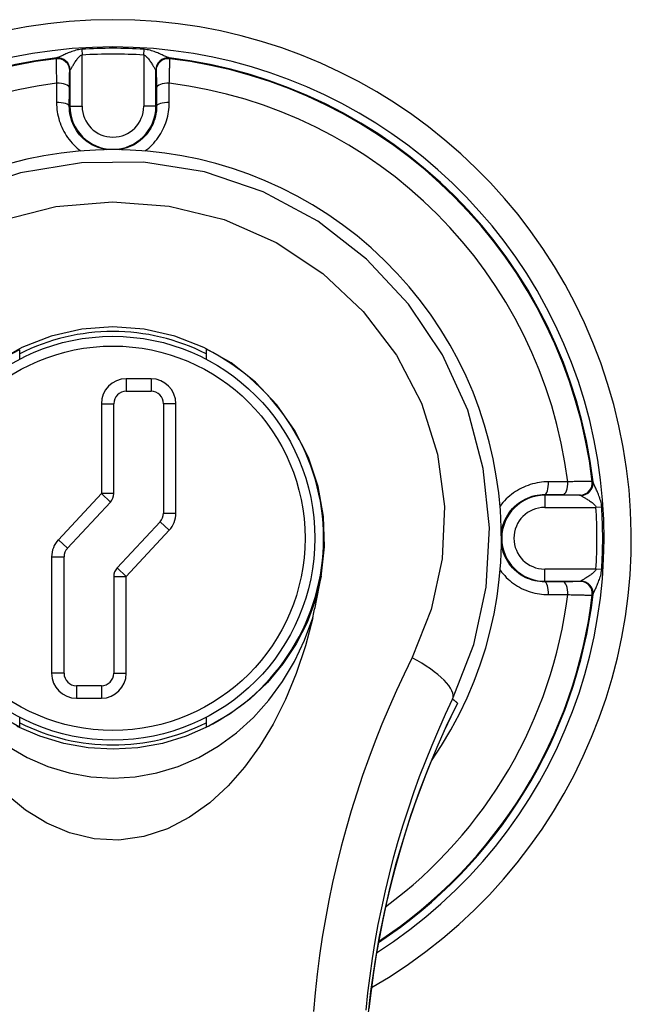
# Model space of a CAD drawing. Header units: inches. Extents: x 21 to 233, y 18 to 141.
# Tile 19 of 27: x 136.909 to 137.893, y 79.761 to 81.345. Entities that reach past the tile are written whole.
import ezdxf

# ---------------------------------------------------------------- set-up
doc = ezdxf.new("R2010")
doc.units = ezdxf.units.IN
doc.header["$MEASUREMENT"] = 0
doc.layers.add('Visible Edges(ANSI)', color=7, linetype='Continuous', lineweight=25)
doc.layers.add('Visible Tangent Edges(ANSI)', color=7, linetype='Continuous', lineweight=25)

msp = doc.modelspace()

# ---------------------------------------------------------------- linework, layer by layer
at = {"layer": 'Visible Edges(ANSI)'}
for p, q in [((136.9087, 80.7991), (136.9087, 80.8141)), ((137.2087, 80.8151), (137.2087, 80.7991)), ((137.0801, 80.7474), (137.1201, 80.7474)), ((137.0601, 80.5827), (137.0601, 80.7274)), ((137.1401, 80.7274), (137.1401, 80.5512)), ((136.9855, 80.4948), (137.0548, 80.569)), ((137.1348, 80.5375), (137.0655, 80.4633)), ((136.9801, 80.2937), (136.9801, 80.4811)), ((137.0601, 80.4496), (137.0601, 80.2937)), ((137.0401, 80.2737), (137.0001, 80.2737)), ((136.9087, 80.2079), (136.9087, 80.2229)), ((137.2087, 80.2229), (137.2087, 80.207))]:
    msp.add_line(p, q, dxfattribs=at)
at = {"layer": 'Visible Edges(ANSI)', "flags": 128}
for points in [[(137.3938, 80.4491), (137.3991, 80.4973), (137.3974, 80.546), (137.3888, 80.5942), (137.3733, 80.6409), (137.3511, 80.685), (137.3225, 80.7258), (137.2882, 80.762), (137.2488, 80.793), (137.2051, 80.8179), (137.1583, 80.8361), (137.1091, 80.8472), (137.0588, 80.851), (137.0085, 80.8473), (136.9593, 80.8361), (136.9124, 80.8179), (136.8687, 80.793)], [(137.3802, 80.3832), (137.3808, 80.3859), (137.3815, 80.3887), (137.3821, 80.3914), (137.3827, 80.3942), (137.3833, 80.3969), (137.3839, 80.3997), (137.3845, 80.4024), (137.3851, 80.4052), (137.3857, 80.4079), (137.3863, 80.4107), (137.3869, 80.4135), (137.3874, 80.4162), (137.388, 80.419), (137.3886, 80.4217), (137.3891, 80.4245), (137.3897, 80.4272), (137.3902, 80.43), (137.3907, 80.4327), (137.3913, 80.4355), (137.3918, 80.4382), (137.3923, 80.4409), (137.3928, 80.4437), (137.3933, 80.4464), (137.3938, 80.4491)], [(137.3802, 80.3832), (137.3683, 80.3378), (137.3535, 80.2935), (137.3362, 80.2515), (137.3165, 80.2122), (137.2945, 80.1758), (137.2704, 80.1426), (137.2441, 80.1127), (137.2147, 80.0856), (137.1821, 80.0623), (137.1465, 80.0438), (137.1084, 80.0312), (137.0684, 80.0256), (137.0284, 80.0276), (136.9891, 80.0369), (136.9522, 80.0526), (136.9182, 80.0737), (136.8864, 80.0999)], [(137.4628, 79.6034), (137.4636, 79.6487), (137.4657, 79.6937), (137.4691, 79.7382), (137.4739, 79.782), (137.4799, 79.8253), (137.4871, 79.8677), (137.4954, 79.9092), (137.5048, 79.9499), (137.5152, 79.9898), (137.5265, 80.0287), (137.5388, 80.0668), (137.5519, 80.1039), (137.5658, 80.14), (137.5803, 80.1751), (137.5955, 80.2091), (137.6113, 80.2421)], [(137.613, 80.2457), (137.613, 80.2455), (137.6129, 80.2454), (137.6128, 80.2452), (137.6128, 80.2451), (137.6127, 80.2449), (137.6126, 80.2448), (137.6125, 80.2446), (137.6125, 80.2445), (137.6124, 80.2443), (137.6123, 80.2442), (137.6122, 80.244), (137.6122, 80.2439), (137.6121, 80.2437), (137.612, 80.2436), (137.6119, 80.2434), (137.6119, 80.2433), (137.6118, 80.2431), (137.6117, 80.243), (137.6116, 80.2428), (137.6116, 80.2427), (137.6115, 80.2425), (137.6114, 80.2424), (137.6113, 80.2422), (137.6113, 80.2421)]]:
    msp.add_lwpolyline(points, dxfattribs=at)
at = {"layer": 'Visible Edges(ANSI)'}
msp.add_circle((137.0587, 80.511), 0.3248, dxfattribs=at)
for centre, radius, start, end in [((137.0587, 80.511), 0.834, 299.9141, 240.0859), ((137.0587, 80.511), 0.625, 325.0605, 214.9395), ((137.0587, 80.511), 0.3325, 63.1831, 116.8169), ((137.0587, 80.511), 0.3382, 116.3321, 243.6679), ((137.0587, 80.511), 0.339, 296.2591, 63.7409), ((137.0801, 80.7274), 0.02, 90, 180), ((137.1201, 80.7274), 0.02, 0, 90), ((137.0401, 80.5827), 0.02, 317.0025, 0), ((137.1201, 80.5512), 0.02, 317.0025, 0), ((137.0001, 80.4811), 0.02, 137.0025, 180), ((137.0801, 80.4496), 0.02, 137.0025, 180), ((137.0001, 80.2937), 0.02, 180, 270), ((137.0401, 80.2937), 0.02, 270, 0), ((137.0587, 80.511), 0.3325, 243.1831, 296.8169)]:
    msp.add_arc(centre, radius, start, end, dxfattribs=at)
at = {"layer": 'Visible Tangent Edges(ANSI)'}
for p, q in [((137.0086, 81.2975), (137.0092, 81.2881)), ((137.1083, 81.2881), (137.1089, 81.2975)), ((136.9675, 81.2829), (136.9673, 81.2822)), ((137.0092, 81.2058), (137.0092, 81.2881)), ((137.1083, 81.2881), (137.1083, 81.2058)), ((137.1501, 81.2822), (137.1499, 81.2829)), ((136.9893, 81.2627), (136.9895, 81.2634)), ((136.9895, 81.2634), (136.9895, 81.2058)), ((137.128, 81.2634), (137.1281, 81.2627)), ((137.128, 81.2058), (137.128, 81.2634)), ((136.9885, 81.2058), (136.9895, 81.2058)), ((136.9895, 81.2058), (137.0092, 81.2058)), ((137.128, 81.2058), (137.1083, 81.2058)), ((137.129, 81.2058), (137.128, 81.2058)), ((137.0801, 80.7674), (137.0801, 80.7474)), ((137.1201, 80.7674), (137.0801, 80.7674)), ((137.1201, 80.7674), (137.1201, 80.7474)), ((137.0401, 80.7274), (137.0601, 80.7274)), ((137.0401, 80.7274), (137.0401, 80.5827)), ((137.1601, 80.7274), (137.1401, 80.7274)), ((137.1601, 80.5512), (137.1601, 80.7274)), ((137.8306, 80.6022), (137.8299, 80.6024)), ((137.0401, 80.5827), (136.9709, 80.5084)), ((137.0601, 80.5827), (137.0401, 80.5827)), ((137.0401, 80.5827), (137.0548, 80.569)), ((137.7535, 80.5813), (137.7535, 80.5803)), ((137.8111, 80.5803), (137.7535, 80.5803)), ((137.7535, 80.5803), (137.7535, 80.5606)), ((137.8104, 80.5804), (137.8111, 80.5803)), ((137.1401, 80.5512), (137.1601, 80.5512)), ((137.7535, 80.5606), (137.8358, 80.5606)), ((137.8452, 80.5612), (137.8358, 80.5606)), ((137.1348, 80.5375), (137.1494, 80.5239)), ((137.0801, 80.4496), (137.1494, 80.5239)), ((136.9709, 80.5084), (136.9855, 80.4948)), ((136.9601, 80.4811), (136.9801, 80.4811)), ((136.9601, 80.4811), (136.9601, 80.2937)), ((137.0801, 80.4496), (137.0655, 80.4633)), ((137.8358, 80.4615), (137.7535, 80.4615)), ((137.7535, 80.4418), (137.7535, 80.4615)), ((137.8452, 80.4609), (137.8358, 80.4615)), ((137.0601, 80.4496), (137.0801, 80.4496)), ((137.0801, 80.2937), (137.0801, 80.4496)), ((137.7535, 80.4418), (137.8111, 80.4418)), ((137.7535, 80.4408), (137.7535, 80.4418)), ((137.8111, 80.4418), (137.8104, 80.4416)), ((137.8299, 80.4196), (137.8306, 80.4198)), ((136.9801, 80.2937), (136.9601, 80.2937)), ((137.0601, 80.2937), (137.0801, 80.2937)), ((137.0001, 80.2737), (137.0001, 80.2537)), ((137.0401, 80.2737), (137.0401, 80.2537)), ((137.0001, 80.2537), (137.0401, 80.2537))]:
    msp.add_line(p, q, dxfattribs=at)
at = {"layer": 'Visible Tangent Edges(ANSI)', "flags": 128}
for points in [[(137.0086, 81.2975), (137.0061, 81.2972), (137.0036, 81.2968), (137.0012, 81.2964), (136.9989, 81.2958), (136.9967, 81.2951), (136.9946, 81.2945), (136.9925, 81.2937), (136.9905, 81.293), (136.9885, 81.2922), (136.9866, 81.2915), (136.9848, 81.2907), (136.983, 81.2899), (136.9813, 81.2892), (136.9797, 81.2885), (136.9781, 81.2877), (136.9766, 81.2871), (136.9752, 81.2864), (136.9738, 81.2858), (136.9726, 81.2853), (136.9715, 81.2848), (136.9705, 81.2843), (136.9696, 81.284), (136.9688, 81.2837), (136.9683, 81.2835)], [(137.1492, 81.2835), (137.1486, 81.2837), (137.1479, 81.284), (137.147, 81.2843), (137.146, 81.2848), (137.1448, 81.2853), (137.1436, 81.2858), (137.1423, 81.2864), (137.1408, 81.2871), (137.1393, 81.2877), (137.1378, 81.2885), (137.1361, 81.2892), (137.1344, 81.2899), (137.1327, 81.2907), (137.1308, 81.2915), (137.1289, 81.2922), (137.127, 81.293), (137.125, 81.2937), (137.1229, 81.2945), (137.1207, 81.2951), (137.1185, 81.2958), (137.1162, 81.2964), (137.1138, 81.2968), (137.1114, 81.2972), (137.1089, 81.2975)], [(136.9673, 81.2822), (136.9673, 81.2819), (136.9673, 81.2815), (136.9673, 81.2809), (136.9673, 81.2803), (136.9673, 81.2794), (136.9672, 81.2785), (136.9673, 81.2774), (136.9673, 81.2762), (136.9673, 81.2749), (136.9673, 81.2734), (136.9673, 81.2719), (136.9673, 81.2702), (136.9674, 81.2684), (136.9674, 81.2665), (136.9675, 81.2645), (136.9675, 81.2625), (136.9676, 81.2603), (136.9676, 81.258), (136.9677, 81.2557), (136.9677, 81.2532), (136.9678, 81.2507), (136.9679, 81.2481), (136.968, 81.2455), (136.9681, 81.2428)], [(136.9683, 81.2835), (136.9682, 81.2835), (136.9681, 81.2834), (136.9681, 81.2834), (136.968, 81.2834), (136.968, 81.2834), (136.9679, 81.2833), (136.9679, 81.2833), (136.9679, 81.2833), (136.9678, 81.2833), (136.9678, 81.2832), (136.9678, 81.2832), (136.9677, 81.2832), (136.9677, 81.2832), (136.9677, 81.2831), (136.9676, 81.2831), (136.9676, 81.2831), (136.9676, 81.2831), (136.9676, 81.283), (136.9676, 81.283), (136.9675, 81.283), (136.9675, 81.283), (136.9675, 81.2829), (136.9675, 81.2829), (136.9675, 81.2829)], [(136.9899, 81.264), (136.9901, 81.2643), (136.9905, 81.2648), (136.9909, 81.2654), (136.9914, 81.2662), (136.9919, 81.267), (136.9925, 81.268), (136.9931, 81.269), (136.9938, 81.2702), (136.9945, 81.2713), (136.9952, 81.2726), (136.996, 81.2739), (136.9968, 81.2752), (136.9977, 81.2765), (136.9985, 81.2779), (136.9994, 81.2793), (137.0004, 81.2806), (137.0013, 81.2819), (137.0023, 81.2832), (137.0034, 81.2844), (137.0044, 81.2855), (137.0056, 81.2864), (137.0067, 81.2872), (137.0079, 81.2878), (137.0092, 81.2881)], [(137.1083, 81.2881), (137.1095, 81.2878), (137.1107, 81.2872), (137.1119, 81.2864), (137.113, 81.2855), (137.1141, 81.2844), (137.1151, 81.2832), (137.1161, 81.2819), (137.1171, 81.2806), (137.118, 81.2793), (137.1189, 81.2779), (137.1198, 81.2765), (137.1206, 81.2752), (137.1214, 81.2739), (137.1222, 81.2726), (137.123, 81.2713), (137.1237, 81.2702), (137.1243, 81.269), (137.125, 81.268), (137.1255, 81.267), (137.1261, 81.2662), (137.1266, 81.2654), (137.127, 81.2648), (137.1273, 81.2643), (137.1276, 81.264)], [(137.1499, 81.2829), (137.1499, 81.2829), (137.1499, 81.2829), (137.1499, 81.283), (137.1499, 81.283), (137.1499, 81.283), (137.1499, 81.283), (137.1499, 81.2831), (137.1498, 81.2831), (137.1498, 81.2831), (137.1498, 81.2831), (137.1498, 81.2832), (137.1497, 81.2832), (137.1497, 81.2832), (137.1497, 81.2832), (137.1496, 81.2833), (137.1496, 81.2833), (137.1495, 81.2833), (137.1495, 81.2833), (137.1495, 81.2834), (137.1494, 81.2834), (137.1494, 81.2834), (137.1493, 81.2834), (137.1492, 81.2835), (137.1492, 81.2835)], [(137.1494, 81.2428), (137.1495, 81.2455), (137.1496, 81.2481), (137.1496, 81.2507), (137.1497, 81.2532), (137.1498, 81.2557), (137.1498, 81.258), (137.1499, 81.2603), (137.1499, 81.2625), (137.15, 81.2645), (137.15, 81.2665), (137.1501, 81.2684), (137.1501, 81.2702), (137.1501, 81.2719), (137.1502, 81.2734), (137.1502, 81.2749), (137.1502, 81.2762), (137.1502, 81.2774), (137.1502, 81.2785), (137.1502, 81.2794), (137.1502, 81.2803), (137.1502, 81.2809), (137.1502, 81.2815), (137.1501, 81.2819), (137.1501, 81.2822)], [(136.9887, 81.2353), (136.9887, 81.2372), (136.9887, 81.239), (136.9887, 81.2408), (136.9887, 81.2425), (136.9888, 81.2442), (136.9888, 81.2459), (136.9888, 81.2474), (136.9888, 81.249), (136.9889, 81.2504), (136.9889, 81.2518), (136.9889, 81.2531), (136.9889, 81.2544), (136.989, 81.2555), (136.989, 81.2566), (136.989, 81.2576), (136.9891, 81.2585), (136.9891, 81.2594), (136.9891, 81.2601), (136.9892, 81.2608), (136.9892, 81.2614), (136.9892, 81.2618), (136.9893, 81.2622), (136.9893, 81.2625), (136.9893, 81.2627)], [(136.9895, 81.2634), (136.9895, 81.2634), (136.9895, 81.2634), (136.9895, 81.2635), (136.9895, 81.2635), (136.9895, 81.2635), (136.9895, 81.2635), (136.9895, 81.2636), (136.9895, 81.2636), (136.9896, 81.2636), (136.9896, 81.2636), (136.9896, 81.2637), (136.9896, 81.2637), (136.9896, 81.2637), (136.9896, 81.2637), (136.9896, 81.2638), (136.9897, 81.2638), (136.9897, 81.2638), (136.9897, 81.2638), (136.9897, 81.2639), (136.9898, 81.2639), (136.9898, 81.2639), (136.9898, 81.2639), (136.9898, 81.264), (136.9899, 81.264)], [(137.1276, 81.264), (137.1276, 81.264), (137.1276, 81.2639), (137.1277, 81.2639), (137.1277, 81.2639), (137.1277, 81.2639), (137.1277, 81.2638), (137.1278, 81.2638), (137.1278, 81.2638), (137.1278, 81.2638), (137.1278, 81.2637), (137.1278, 81.2637), (137.1279, 81.2637), (137.1279, 81.2637), (137.1279, 81.2636), (137.1279, 81.2636), (137.1279, 81.2636), (137.1279, 81.2636), (137.1279, 81.2635), (137.1279, 81.2635), (137.1279, 81.2635), (137.1279, 81.2635), (137.128, 81.2634), (137.128, 81.2634), (137.128, 81.2634)], [(137.1281, 81.2627), (137.1282, 81.2625), (137.1282, 81.2622), (137.1282, 81.2618), (137.1283, 81.2614), (137.1283, 81.2608), (137.1283, 81.2601), (137.1284, 81.2594), (137.1284, 81.2585), (137.1284, 81.2576), (137.1285, 81.2566), (137.1285, 81.2555), (137.1285, 81.2544), (137.1285, 81.2531), (137.1286, 81.2518), (137.1286, 81.2504), (137.1286, 81.249), (137.1286, 81.2474), (137.1287, 81.2459), (137.1287, 81.2442), (137.1287, 81.2425), (137.1287, 81.2408), (137.1287, 81.239), (137.1288, 81.2372), (137.1288, 81.2353)], [(136.9681, 81.2428), (136.9681, 81.2416), (136.968, 81.2403), (136.968, 81.239), (136.968, 81.2377), (136.968, 81.2365), (136.968, 81.2352), (136.968, 81.2339), (136.968, 81.2326), (136.968, 81.2313), (136.968, 81.23), (136.968, 81.2288), (136.968, 81.2275), (136.968, 81.2262), (136.968, 81.2249), (136.968, 81.2236), (136.968, 81.2223), (136.968, 81.221), (136.968, 81.2197), (136.968, 81.2184), (136.968, 81.2171), (136.968, 81.2158), (136.968, 81.2145), (136.968, 81.2132), (136.968, 81.2119)], [(136.9885, 81.2058), (136.9885, 81.2071), (136.9885, 81.2083), (136.9885, 81.2095), (136.9885, 81.2108), (136.9885, 81.212), (136.9885, 81.2133), (136.9885, 81.2145), (136.9885, 81.2157), (136.9885, 81.217), (136.9886, 81.2182), (136.9886, 81.2194), (136.9886, 81.2207), (136.9886, 81.2219), (136.9886, 81.2231), (136.9886, 81.2243), (136.9886, 81.2256), (136.9886, 81.2268), (136.9886, 81.228), (136.9886, 81.2292), (136.9886, 81.2304), (136.9886, 81.2317), (136.9887, 81.2329), (136.9887, 81.2341), (136.9887, 81.2353)], [(137.1288, 81.2353), (137.1288, 81.2341), (137.1288, 81.2329), (137.1288, 81.2317), (137.1288, 81.2304), (137.1288, 81.2292), (137.1288, 81.228), (137.1288, 81.2268), (137.1288, 81.2256), (137.1289, 81.2243), (137.1289, 81.2231), (137.1289, 81.2219), (137.1289, 81.2207), (137.1289, 81.2194), (137.1289, 81.2182), (137.1289, 81.217), (137.1289, 81.2157), (137.1289, 81.2145), (137.1289, 81.2133), (137.1289, 81.212), (137.1289, 81.2108), (137.1289, 81.2095), (137.1289, 81.2083), (137.129, 81.2071), (137.129, 81.2058)], [(137.1494, 81.2119), (137.1494, 81.2132), (137.1494, 81.2145), (137.1494, 81.2158), (137.1494, 81.2171), (137.1494, 81.2184), (137.1494, 81.2197), (137.1494, 81.221), (137.1494, 81.2223), (137.1494, 81.2236), (137.1494, 81.2249), (137.1494, 81.2262), (137.1494, 81.2275), (137.1494, 81.2288), (137.1494, 81.23), (137.1494, 81.2313), (137.1494, 81.2326), (137.1494, 81.2339), (137.1494, 81.2352), (137.1494, 81.2365), (137.1494, 81.2377), (137.1494, 81.239), (137.1494, 81.2403), (137.1494, 81.2416), (137.1494, 81.2428)], [(136.968, 81.2119), (136.9681, 81.2082), (136.9683, 81.2045), (136.9686, 81.2008), (136.9691, 81.1971), (136.9698, 81.1934), (136.9706, 81.1898), (136.9715, 81.1862), (136.9725, 81.1825), (136.9737, 81.179), (136.975, 81.1754), (136.9765, 81.172), (136.9781, 81.1685), (136.9799, 81.1652), (136.9817, 81.1618), (136.9837, 81.1586), (136.9859, 81.1555), (136.9881, 81.1524), (136.9905, 81.1494), (136.993, 81.1466), (136.9956, 81.1438), (136.9984, 81.1411), (137.0012, 81.1386), (137.0041, 81.1362), (137.0071, 81.1339)], [(137.1103, 81.1339), (137.1134, 81.1362), (137.1163, 81.1386), (137.1191, 81.1411), (137.1218, 81.1438), (137.1244, 81.1465), (137.1269, 81.1494), (137.1292, 81.1523), (137.1315, 81.1554), (137.1336, 81.1586), (137.1356, 81.1618), (137.1375, 81.1651), (137.1392, 81.1684), (137.1408, 81.1719), (137.1423, 81.1754), (137.1437, 81.1789), (137.1449, 81.1825), (137.1459, 81.1861), (137.1469, 81.1897), (137.1477, 81.1934), (137.1483, 81.1971), (137.1488, 81.2008), (137.1492, 81.2045), (137.1494, 81.2082), (137.1494, 81.2119)], [(137.0489, 81.1359), (137.0446, 81.1367), (137.0405, 81.1377), (137.0364, 81.1389), (137.0324, 81.1404), (137.0285, 81.1421), (137.0247, 81.144), (137.021, 81.1462), (137.0175, 81.1486), (137.0142, 81.1512), (137.0109, 81.154), (137.0079, 81.1569), (137.0051, 81.1601), (137.0024, 81.1634), (137, 81.1668), (136.9978, 81.1704), (136.9958, 81.1741), (136.9941, 81.1779), (136.9926, 81.1818), (136.9913, 81.1857), (136.9903, 81.1897), (136.9895, 81.1937), (136.9889, 81.1977), (136.9886, 81.2018), (136.9885, 81.2058)], [(137.129, 81.2058), (137.1289, 81.2018), (137.1286, 81.1977), (137.128, 81.1937), (137.1272, 81.1896), (137.1261, 81.1856), (137.1248, 81.1817), (137.1233, 81.1778), (137.1215, 81.174), (137.1195, 81.1704), (137.1173, 81.1668), (137.1149, 81.1634), (137.1123, 81.1601), (137.1095, 81.1569), (137.1065, 81.1539), (137.1033, 81.1512), (137.0999, 81.1486), (137.0964, 81.1462), (137.0927, 81.144), (137.0889, 81.1421), (137.085, 81.1403), (137.081, 81.1389), (137.077, 81.1376), (137.0728, 81.1367), (137.0686, 81.1359)], [(137.6053, 80.2523), (137.6392, 80.34), (137.6593, 80.4325), (137.6645, 80.5276), (137.6546, 80.6231), (137.6295, 80.7168), (137.5891, 80.8059), (137.5342, 80.8876), (137.4666, 80.9599), (137.3882, 81.0208), (137.3007, 81.0682), (137.2063, 81.1002), (137.1079, 81.1157), (137.0083, 81.115), (136.9101, 81.0987), (136.8159, 81.0672)], [(136.8787, 81.0222), (136.9671, 81.0443), (137.0582, 81.0521), (137.1493, 81.0453), (137.2379, 81.0234), (137.3211, 80.9866), (137.3962, 80.9367), (137.4614, 80.8757), (137.5151, 80.8055), (137.5554, 80.7281), (137.581, 80.646), (137.5921, 80.5618), (137.5886, 80.4779), (137.571, 80.3962), (137.54, 80.3189)], [(137.7596, 80.6017), (137.7559, 80.6017), (137.7522, 80.6015), (137.7485, 80.6011), (137.7448, 80.6006), (137.7411, 80.6), (137.7374, 80.5992), (137.7338, 80.5983), (137.7302, 80.5972), (137.7266, 80.596), (137.7231, 80.5947), (137.7196, 80.5932), (137.7162, 80.5916), (137.7128, 80.5898), (137.7095, 80.588), (137.7063, 80.5859), (137.7031, 80.5838), (137.7001, 80.5816), (137.6971, 80.5792), (137.6942, 80.5767), (137.6915, 80.5741), (137.6888, 80.5714), (137.6863, 80.5686), (137.6839, 80.5657), (137.6816, 80.5626)], [(137.7905, 80.6017), (137.7893, 80.6017), (137.788, 80.6017), (137.7867, 80.6017), (137.7854, 80.6017), (137.7842, 80.6017), (137.7829, 80.6017), (137.7816, 80.6017), (137.7803, 80.6017), (137.779, 80.6017), (137.7777, 80.6017), (137.7765, 80.6017), (137.7752, 80.6017), (137.7739, 80.6017), (137.7726, 80.6017), (137.7713, 80.6017), (137.77, 80.6017), (137.7687, 80.6017), (137.7674, 80.6017), (137.7661, 80.6017), (137.7648, 80.6017), (137.7635, 80.6017), (137.7622, 80.6017), (137.7609, 80.6017), (137.7596, 80.6017)], [(137.8299, 80.6024), (137.8296, 80.6024), (137.8292, 80.6025), (137.8287, 80.6025), (137.828, 80.6025), (137.8271, 80.6025), (137.8262, 80.6025), (137.8251, 80.6025), (137.8239, 80.6025), (137.8226, 80.6025), (137.8211, 80.6025), (137.8196, 80.6024), (137.8179, 80.6024), (137.8161, 80.6024), (137.8142, 80.6023), (137.8122, 80.6023), (137.8101, 80.6022), (137.808, 80.6022), (137.8057, 80.6021), (137.8033, 80.6021), (137.8009, 80.602), (137.7984, 80.6019), (137.7958, 80.6019), (137.7932, 80.6018), (137.7905, 80.6017)], [(137.8312, 80.6015), (137.8312, 80.6015), (137.8311, 80.6016), (137.8311, 80.6017), (137.8311, 80.6017), (137.8311, 80.6017), (137.831, 80.6018), (137.831, 80.6018), (137.831, 80.6019), (137.831, 80.6019), (137.8309, 80.602), (137.8309, 80.602), (137.8309, 80.602), (137.8309, 80.6021), (137.8308, 80.6021), (137.8308, 80.6021), (137.8308, 80.6021), (137.8308, 80.6022), (137.8307, 80.6022), (137.8307, 80.6022), (137.8307, 80.6022), (137.8307, 80.6022), (137.8306, 80.6022), (137.8306, 80.6022), (137.8306, 80.6022)], [(137.8452, 80.5612), (137.8449, 80.5637), (137.8446, 80.5661), (137.8441, 80.5685), (137.8435, 80.5708), (137.8428, 80.573), (137.8422, 80.5752), (137.8414, 80.5773), (137.8407, 80.5793), (137.8399, 80.5812), (137.8392, 80.5831), (137.8384, 80.585), (137.8376, 80.5867), (137.8369, 80.5884), (137.8362, 80.5901), (137.8354, 80.5916), (137.8348, 80.5931), (137.8341, 80.5946), (137.8335, 80.5959), (137.833, 80.5971), (137.8325, 80.5983), (137.832, 80.5993), (137.8317, 80.6002), (137.8314, 80.6009), (137.8312, 80.6015)], [(137.6837, 80.5208), (137.6845, 80.525), (137.6854, 80.5292), (137.6867, 80.5333), (137.6882, 80.5373), (137.6899, 80.5412), (137.6918, 80.545), (137.6939, 80.5487), (137.6963, 80.5522), (137.6989, 80.5556), (137.7016, 80.5588), (137.7046, 80.5618), (137.7078, 80.5646), (137.7111, 80.5673), (137.7145, 80.5697), (137.7181, 80.5719), (137.7218, 80.5739), (137.7256, 80.5756), (137.7294, 80.5772), (137.7334, 80.5784), (137.7373, 80.5795), (137.7414, 80.5803), (137.7454, 80.5808), (137.7495, 80.5812), (137.7535, 80.5813)], [(137.7535, 80.5813), (137.7548, 80.5813), (137.756, 80.5812), (137.7572, 80.5812), (137.7585, 80.5812), (137.7597, 80.5812), (137.761, 80.5812), (137.7622, 80.5812), (137.7634, 80.5812), (137.7647, 80.5812), (137.7659, 80.5812), (137.7671, 80.5812), (137.7684, 80.5812), (137.7696, 80.5812), (137.7708, 80.5812), (137.772, 80.5811), (137.7733, 80.5811), (137.7745, 80.5811), (137.7757, 80.5811), (137.7769, 80.5811), (137.7781, 80.5811), (137.7794, 80.5811), (137.7806, 80.5811), (137.7818, 80.5811), (137.783, 80.5811)], [(137.783, 80.5811), (137.7849, 80.5811), (137.7867, 80.581), (137.7885, 80.581), (137.7902, 80.581), (137.7919, 80.581), (137.7935, 80.581), (137.7951, 80.5809), (137.7966, 80.5809), (137.7981, 80.5809), (137.7995, 80.5809), (137.8008, 80.5808), (137.802, 80.5808), (137.8032, 80.5808), (137.8043, 80.5808), (137.8053, 80.5807), (137.8062, 80.5807), (137.8071, 80.5807), (137.8078, 80.5806), (137.8085, 80.5806), (137.8091, 80.5806), (137.8095, 80.5805), (137.8099, 80.5805), (137.8102, 80.5804), (137.8104, 80.5804)], [(137.8111, 80.5803), (137.8111, 80.5803), (137.8111, 80.5802), (137.8112, 80.5802), (137.8112, 80.5802), (137.8112, 80.5802), (137.8112, 80.5802), (137.8113, 80.5802), (137.8113, 80.5802), (137.8113, 80.5802), (137.8113, 80.5802), (137.8114, 80.5802), (137.8114, 80.5801), (137.8114, 80.5801), (137.8114, 80.5801), (137.8115, 80.5801), (137.8115, 80.5801), (137.8115, 80.5801), (137.8115, 80.58), (137.8116, 80.58), (137.8116, 80.58), (137.8116, 80.58), (137.8116, 80.5799), (137.8117, 80.5799), (137.8117, 80.5799)], [(137.8117, 80.5799), (137.812, 80.5796), (137.8125, 80.5793), (137.8131, 80.5788), (137.8139, 80.5784), (137.8147, 80.5778), (137.8157, 80.5773), (137.8167, 80.5766), (137.8179, 80.576), (137.819, 80.5753), (137.8203, 80.5745), (137.8216, 80.5737), (137.8229, 80.5729), (137.8242, 80.5721), (137.8256, 80.5712), (137.827, 80.5703), (137.8283, 80.5694), (137.8296, 80.5684), (137.8309, 80.5674), (137.8321, 80.5664), (137.8332, 80.5653), (137.8341, 80.5642), (137.8349, 80.563), (137.8355, 80.5618), (137.8358, 80.5606)], [(137.7535, 80.4408), (137.7495, 80.4409), (137.7454, 80.4412), (137.7414, 80.4418), (137.7374, 80.4426), (137.7334, 80.4436), (137.7295, 80.4449), (137.7256, 80.4464), (137.7218, 80.4481), (137.7181, 80.4501), (137.7146, 80.4523), (137.7111, 80.4548), (137.7079, 80.4574), (137.7047, 80.4603), (137.7018, 80.4633), (137.699, 80.4666), (137.6964, 80.4699), (137.6941, 80.4735), (137.6919, 80.4771), (137.6899, 80.4809), (137.6882, 80.4848), (137.6867, 80.4888), (137.6854, 80.4929), (137.6844, 80.497), (137.6837, 80.5012)], [(137.6818, 80.4595), (137.6841, 80.4565), (137.6865, 80.4536), (137.689, 80.4508), (137.6916, 80.448), (137.6944, 80.4454), (137.6972, 80.4429), (137.7002, 80.4405), (137.7032, 80.4382), (137.7063, 80.4361), (137.7096, 80.434), (137.7129, 80.4322), (137.7162, 80.4304), (137.7197, 80.4288), (137.7231, 80.4273), (137.7267, 80.426), (137.7302, 80.4248), (137.7339, 80.4238), (137.7375, 80.4228), (137.7411, 80.4221), (137.7448, 80.4214), (137.7485, 80.4209), (137.7522, 80.4206), (137.7559, 80.4204), (137.7596, 80.4203)], [(137.8358, 80.4615), (137.8355, 80.4602), (137.8349, 80.459), (137.8341, 80.4578), (137.8332, 80.4567), (137.8321, 80.4557), (137.8308, 80.4546), (137.8296, 80.4536), (137.8283, 80.4527), (137.8269, 80.4517), (137.8256, 80.4508), (137.8242, 80.45), (137.8229, 80.4491), (137.8216, 80.4483), (137.8203, 80.4475), (137.819, 80.4468), (137.8178, 80.4461), (137.8167, 80.4454), (137.8157, 80.4448), (137.8147, 80.4442), (137.8138, 80.4437), (137.8131, 80.4432), (137.8125, 80.4428), (137.812, 80.4424), (137.8117, 80.4422)], [(137.8312, 80.4206), (137.8314, 80.4211), (137.8317, 80.4219), (137.832, 80.4227), (137.8325, 80.4238), (137.833, 80.4249), (137.8335, 80.4261), (137.8341, 80.4274), (137.8348, 80.4289), (137.8354, 80.4304), (137.8361, 80.432), (137.8369, 80.4336), (137.8376, 80.4353), (137.8384, 80.4371), (137.8391, 80.4389), (137.8399, 80.4408), (137.8407, 80.4428), (137.8414, 80.4448), (137.8421, 80.4468), (137.8428, 80.449), (137.8435, 80.4512), (137.8441, 80.4535), (137.8445, 80.4559), (137.8449, 80.4584), (137.8452, 80.4609)], [(137.3938, 80.45), (137.3845, 80.4117), (137.371, 80.3757), (137.3535, 80.3412), (137.3321, 80.3089), (137.3072, 80.279), (137.2788, 80.2521), (137.2473, 80.2284), (137.2131, 80.2085), (137.1766, 80.1926), (137.1384, 80.181), (137.099, 80.1739), (137.059, 80.1716), (137.019, 80.1739), (136.9795, 80.1809), (136.9412, 80.1925), (136.9048, 80.2083)], [(137.783, 80.441), (137.7818, 80.441), (137.7806, 80.441), (137.7794, 80.4409), (137.7781, 80.4409), (137.7769, 80.4409), (137.7757, 80.4409), (137.7745, 80.4409), (137.7733, 80.4409), (137.772, 80.4409), (137.7708, 80.4409), (137.7696, 80.4409), (137.7684, 80.4409), (137.7671, 80.4409), (137.7659, 80.4409), (137.7647, 80.4408), (137.7634, 80.4408), (137.7622, 80.4408), (137.761, 80.4408), (137.7597, 80.4408), (137.7585, 80.4408), (137.7572, 80.4408), (137.756, 80.4408), (137.7548, 80.4408), (137.7535, 80.4408)], [(137.8104, 80.4416), (137.8102, 80.4416), (137.8099, 80.4416), (137.8095, 80.4415), (137.8091, 80.4415), (137.8085, 80.4415), (137.8078, 80.4414), (137.8071, 80.4414), (137.8062, 80.4414), (137.8053, 80.4413), (137.8043, 80.4413), (137.8032, 80.4413), (137.8021, 80.4412), (137.8008, 80.4412), (137.7995, 80.4412), (137.7981, 80.4411), (137.7967, 80.4411), (137.7951, 80.4411), (137.7936, 80.4411), (137.7919, 80.4411), (137.7902, 80.441), (137.7885, 80.441), (137.7867, 80.441), (137.7849, 80.441), (137.783, 80.441)], [(137.8117, 80.4422), (137.8117, 80.4421), (137.8116, 80.4421), (137.8116, 80.4421), (137.8116, 80.442), (137.8116, 80.442), (137.8115, 80.442), (137.8115, 80.442), (137.8115, 80.442), (137.8115, 80.4419), (137.8114, 80.4419), (137.8114, 80.4419), (137.8114, 80.4419), (137.8114, 80.4419), (137.8113, 80.4419), (137.8113, 80.4419), (137.8113, 80.4418), (137.8113, 80.4418), (137.8112, 80.4418), (137.8112, 80.4418), (137.8112, 80.4418), (137.8112, 80.4418), (137.8111, 80.4418), (137.8111, 80.4418), (137.8111, 80.4418)], [(137.7596, 80.4203), (137.7609, 80.4203), (137.7622, 80.4203), (137.7635, 80.4203), (137.7648, 80.4203), (137.7661, 80.4203), (137.7674, 80.4203), (137.7687, 80.4203), (137.77, 80.4203), (137.7713, 80.4203), (137.7726, 80.4203), (137.7739, 80.4203), (137.7752, 80.4203), (137.7765, 80.4203), (137.7777, 80.4203), (137.779, 80.4203), (137.7803, 80.4203), (137.7816, 80.4203), (137.7829, 80.4203), (137.7842, 80.4203), (137.7854, 80.4203), (137.7867, 80.4203), (137.788, 80.4203), (137.7893, 80.4203), (137.7905, 80.4204)], [(137.7905, 80.4204), (137.7932, 80.4203), (137.7958, 80.4202), (137.7984, 80.4201), (137.8009, 80.42), (137.8034, 80.42), (137.8057, 80.4199), (137.808, 80.4199), (137.8102, 80.4198), (137.8123, 80.4198), (137.8142, 80.4197), (137.8161, 80.4197), (137.8179, 80.4196), (137.8196, 80.4196), (137.8211, 80.4196), (137.8226, 80.4196), (137.8239, 80.4196), (137.8251, 80.4195), (137.8262, 80.4195), (137.8271, 80.4195), (137.828, 80.4196), (137.8287, 80.4196), (137.8292, 80.4196), (137.8296, 80.4196), (137.8299, 80.4196)], [(137.8306, 80.4198), (137.8306, 80.4198), (137.8306, 80.4198), (137.8307, 80.4198), (137.8307, 80.4198), (137.8307, 80.4199), (137.8307, 80.4199), (137.8308, 80.4199), (137.8308, 80.4199), (137.8308, 80.4199), (137.8308, 80.42), (137.8309, 80.42), (137.8309, 80.42), (137.8309, 80.4201), (137.8309, 80.4201), (137.831, 80.4201), (137.831, 80.4202), (137.831, 80.4202), (137.831, 80.4202), (137.8311, 80.4203), (137.8311, 80.4203), (137.8311, 80.4204), (137.8311, 80.4204), (137.8312, 80.4205), (137.8312, 80.4206)], [(136.8894, 80.1764), (136.9209, 80.1584), (136.9539, 80.1441), (136.9881, 80.1337), (137.0233, 80.1274), (137.0589, 80.1253), (137.0943, 80.1274), (137.1294, 80.1337), (137.1637, 80.1441), (137.1967, 80.1584), (137.2281, 80.1765), (137.2576, 80.198), (137.2849, 80.2227), (137.3097, 80.2503), (137.3317, 80.2805), (137.3509, 80.3128), (137.3671, 80.3472), (137.3802, 80.3831)], [(137.54, 80.3189), (137.5272, 80.2926), (137.5148, 80.2661), (137.5029, 80.2392), (137.4915, 80.2121), (137.4806, 80.1847), (137.4702, 80.157), (137.4603, 80.1291), (137.4509, 80.101), (137.4421, 80.0726), (137.4338, 80.0441), (137.426, 80.0154), (137.4188, 79.9865), (137.4122, 79.9575), (137.4061, 79.9283), (137.4005, 79.8989), (137.3955, 79.8693), (137.3911, 79.8397), (137.3873, 79.8099), (137.3841, 79.7799), (137.3814, 79.7499)], [(137.4661, 79.7519), (137.469, 79.7796), (137.4724, 79.8073), (137.4763, 79.8349), (137.4808, 79.8623), (137.4857, 79.8896), (137.4911, 79.9167), (137.4971, 79.9436), (137.5035, 79.9704), (137.5104, 79.9971), (137.5178, 80.0236), (137.5257, 80.0499), (137.5341, 80.076), (137.5429, 80.102), (137.5522, 80.1277), (137.562, 80.1531), (137.5722, 80.1783), (137.5828, 80.2033), (137.5938, 80.2279), (137.6053, 80.2523)], [(137.613, 80.2457), (137.6127, 80.246), (137.6124, 80.2462), (137.6121, 80.2465), (137.6118, 80.2468), (137.6114, 80.2471), (137.6111, 80.2473), (137.6108, 80.2476), (137.6105, 80.2479), (137.6101, 80.2482), (137.6098, 80.2484), (137.6095, 80.2487), (137.6092, 80.249), (137.6089, 80.2493), (137.6085, 80.2495), (137.6082, 80.2498), (137.6079, 80.2501), (137.6076, 80.2504), (137.6072, 80.2507), (137.6069, 80.2509), (137.6066, 80.2512), (137.6063, 80.2515), (137.6059, 80.2518), (137.6056, 80.252), (137.6053, 80.2523)], [(137.613, 80.2457), (137.6024, 80.2237), (137.5919, 80.2013), (137.5817, 80.1784), (137.5718, 80.155), (137.5623, 80.1312), (137.553, 80.1069), (137.5441, 80.0822), (137.5355, 80.057), (137.5273, 80.0314), (137.5196, 80.0053), (137.5122, 79.9789), (137.5053, 79.9521), (137.4989, 79.9249), (137.4929, 79.8974), (137.4874, 79.8694), (137.4824, 79.841), (137.4779, 79.8123), (137.474, 79.7833), (137.4707, 79.7539)]]:
    msp.add_lwpolyline(points, dxfattribs=at)
at = {"layer": 'Visible Tangent Edges(ANSI)'}
msp.add_circle((137.0587, 80.511), 0.3091, dxfattribs=at)
for centre, radius, start, end in [((137.0587, 80.511), 0.7902, 302.4711, 237.5289), ((137.0587, 80.511), 0.788, 86.3514, 93.6486), ((137.0587, 80.511), 0.7778, 96.6798, 173.3202), ((137.0587, 80.511), 0.7766, 96.7579, 173.2421), ((137.0587, 80.511), 0.7787, 86.3514, 93.6486), ((137.0587, 80.511), 0.7778, 6.6798, 83.3202), ((137.0587, 80.511), 0.7766, 6.7579, 83.2421), ((137.0587, 80.511), 0.7374, 97.0627, 172.9373), ((137.0587, 80.511), 0.7374, 7.0627, 82.9373), ((137.0587, 81.2058), 0.0692, 180, 0), ((137.0587, 81.2058), 0.0496, 180, 0), ((137.0801, 80.7274), 0.04, 90, 180), ((137.1201, 80.7274), 0.04, 0, 90), ((137.7535, 80.511), 0.0692, 90, 270), ((137.1201, 80.5512), 0.04, 317.0025, 0), ((137.7535, 80.511), 0.0496, 90, 270), ((137.0587, 80.511), 0.7787, 356.3514, 3.6486), ((137.0587, 80.511), 0.788, 356.3514, 3.6486), ((137.0001, 80.4811), 0.04, 137.0025, 180), ((137.0587, 80.511), 0.7778, 303.3134, 353.3202), ((137.0587, 80.511), 0.7374, 306.503, 352.9373), ((137.0587, 80.511), 0.7766, 303.3949, 353.2421), ((137.0001, 80.2937), 0.04, 180, 270), ((137.0401, 80.2937), 0.04, 270, 0)]:
    msp.add_arc(centre, radius, start, end, dxfattribs=at)
for centre, major_axis, ratio, start_param, end_param in [((136.9696, 81.2627), (0.0192, -0.0044), 0.997017, 0.2281, 1.915237), ((136.9698, 81.2634), (0.0192, -0.0044), 0.997018, 0.228124, 1.914949), ((136.9705, 81.264), (-0.0087, 0.0177), 0.976901, 4.26551, 5.936313), ((137.1469, 81.264), (0.0087, 0.0177), 0.976901, 0.346873, 2.017675), ((137.1476, 81.2634), (-0.0192, -0.0044), 0.997018, 4.368236, 6.055061), ((137.1478, 81.2627), (-0.0192, -0.0044), 0.997017, 4.367948, 6.055085), ((136.969, 81.2353), (0.0197, -0.0001), 0.383204, 0.018896, 1.621052), ((137.1485, 81.2353), (-0.0197, -0.0001), 0.383204, 4.662134, 6.264289), ((136.9688, 81.2058), (0.0197, -0.0001), 0.308135, 0.018346, 1.612425), ((137.1486, 81.2058), (-0.0197, -0.0001), 0.308135, 4.67076, 6.264839), ((137.7535, 80.6009), (-0.0001, -0.0197), 0.308135, 0.018346, 1.612425), ((137.783, 80.6008), (-0.0001, -0.0197), 0.383204, 0.018896, 1.621052), ((137.8104, 80.6001), (-0.0044, -0.0192), 0.997017, 0.2281, 1.915237), ((137.8111, 80.5999), (-0.0044, -0.0192), 0.997018, 0.228124, 1.914949), ((137.8117, 80.5992), (0.0177, 0.0087), 0.976901, 4.26551, 5.936313), ((137.7535, 80.4211), (-0.0001, 0.0197), 0.308135, 4.67076, 6.264839), ((137.783, 80.4213), (-0.0001, 0.0197), 0.383204, 4.662134, 6.264289), ((137.8104, 80.4219), (-0.0044, 0.0192), 0.997017, 4.367948, 6.055085), ((137.8111, 80.4221), (-0.0044, 0.0192), 0.997018, 4.368236, 6.055061), ((137.8117, 80.4228), (0.0177, -0.0087), 0.976901, 0.346873, 2.017675), ((137.5164, 80.2944), (0.0887, -0.0427), 0.330309, 0.018491, 1.461422)]:
    msp.add_ellipse(centre, major_axis=major_axis, ratio=ratio, start_param=start_param, end_param=end_param, dxfattribs=at)

doc.saveas('drawing.dxf')
